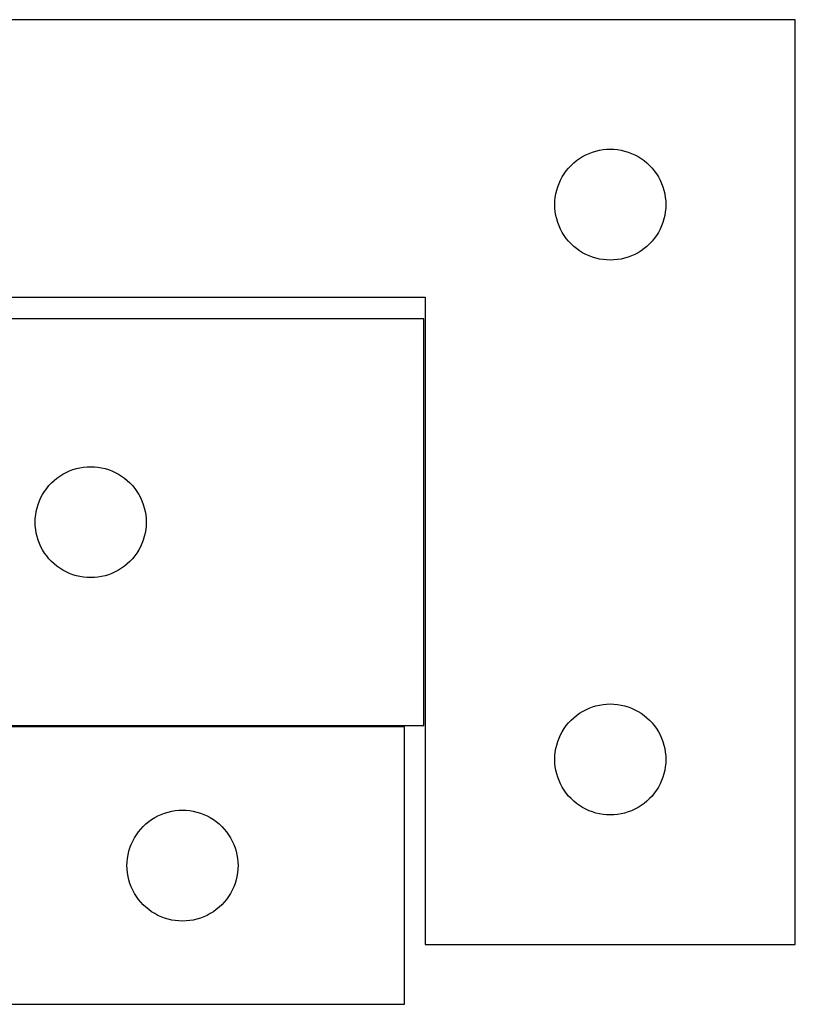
# Model space of a CAD drawing. Header units: millimetres. Extents: x 7 to 1243, y 7 to 2493.
# Tile 21 of 23: x 549 to 675, y 2333 to 2493. Entities that reach past the tile are written whole.
import ezdxf

# ---------------------------------------------------------------- set-up
doc = ezdxf.new("R2010")
doc.units = ezdxf.units.MM
doc.layers.add('CUT', color=7, linetype='CONTINUOUS', true_color=0x000000)

msp = doc.modelspace()

# ---------------------------------------------------------------- linework, layer by layer
at = {"layer": 'CUT'}
for p, q in [((674.570734, 2492.975409), (494.570734, 2492.975409)), ((674.570734, 2342.975409), (674.570734, 2492.975409)), ((640.070734, 2470.769637), (640.590136, 2471.047263)), ((640.590136, 2471.047263), (641.126583, 2471.290325)), ((641.126583, 2471.290325), (641.677779, 2471.49778)), ((641.677779, 2471.49778), (642.241363, 2471.668741)), ((642.241363, 2471.668741), (642.814921, 2471.802476)), ((642.814921, 2471.802476), (643.395998, 2471.898413)), ((643.395998, 2471.898413), (643.982106, 2471.956139)), ((643.982106, 2471.956139), (644.570734, 2471.975409)), ((644.570734, 2471.975409), (645.159362, 2471.956139)), ((645.159362, 2471.956139), (645.74547, 2471.898413)), ((645.74547, 2471.898413), (646.326547, 2471.802476)), ((646.326547, 2471.802476), (646.900106, 2471.668741)), ((646.900106, 2471.668741), (647.463689, 2471.49778)), ((647.463689, 2471.49778), (648.014885, 2471.290325)), ((648.014885, 2471.290325), (648.551332, 2471.047263)), ((648.551332, 2471.047263), (649.070734, 2470.769637)), ((637.804176, 2468.909521), (638.206773, 2469.33937)), ((638.206773, 2469.33937), (638.636622, 2469.741967)), ((638.636622, 2469.741967), (639.091881, 2470.115589)), ((639.091881, 2470.115589), (639.570602, 2470.458635)), ((639.570602, 2470.458635), (640.070734, 2470.769637)), ((649.070734, 2470.769637), (649.570866, 2470.458635)), ((649.570866, 2470.458635), (650.049587, 2470.115589)), ((650.049587, 2470.115589), (650.504846, 2469.741967)), ((650.504846, 2469.741967), (650.934695, 2469.33937)), ((650.934695, 2469.33937), (651.337292, 2468.909521)), ((636.776506, 2467.475409), (637.087508, 2467.975541)), ((637.087508, 2467.975541), (637.430554, 2468.454262)), ((637.430554, 2468.454262), (637.804176, 2468.909521)), ((651.337292, 2468.909521), (651.710914, 2468.454262)), ((651.710914, 2468.454262), (652.053961, 2467.975541)), ((652.053961, 2467.975541), (652.364963, 2467.475409)), ((636.048363, 2465.868364), (636.255818, 2466.41956)), ((636.255818, 2466.41956), (636.498879, 2466.956007)), ((636.498879, 2466.956007), (636.776506, 2467.475409)), ((652.364963, 2467.475409), (652.642589, 2466.956007)), ((652.642589, 2466.956007), (652.88565, 2466.41956)), ((652.88565, 2466.41956), (653.093105, 2465.868364)), ((635.64773, 2464.150145), (635.743667, 2464.731222)), ((635.743667, 2464.731222), (635.877402, 2465.30478)), ((635.877402, 2465.30478), (636.048363, 2465.868364)), ((653.093105, 2465.868364), (653.264067, 2465.30478)), ((653.264067, 2465.30478), (653.397802, 2464.731222)), ((653.397802, 2464.731222), (653.493738, 2464.150145)), ((635.570734, 2462.975409), (635.590004, 2463.564037)), ((635.590004, 2462.386781), (635.570734, 2462.975409)), ((635.590004, 2463.564037), (635.64773, 2464.150145)), ((653.493738, 2464.150145), (653.551464, 2463.564037)), ((653.551464, 2463.564037), (653.570734, 2462.975409)), ((653.570734, 2462.975409), (653.551464, 2462.386781)), ((635.64773, 2461.800673), (635.590004, 2462.386781)), ((635.743667, 2461.219596), (635.64773, 2461.800673)), ((653.493738, 2461.800673), (653.397802, 2461.219596)), ((653.551464, 2462.386781), (653.493738, 2461.800673)), ((635.877402, 2460.646037), (635.743667, 2461.219596)), ((636.048363, 2460.082454), (635.877402, 2460.646037)), ((636.255818, 2459.531258), (636.048363, 2460.082454)), ((653.093105, 2460.082454), (652.88565, 2459.531258)), ((653.264067, 2460.646037), (653.093105, 2460.082454)), ((653.397802, 2461.219596), (653.264067, 2460.646037)), ((636.498879, 2458.994811), (636.255818, 2459.531258)), ((636.776506, 2458.475409), (636.498879, 2458.994811)), ((637.087508, 2457.975277), (636.776506, 2458.475409)), ((652.364963, 2458.475409), (652.053961, 2457.975277)), ((652.642589, 2458.994811), (652.364963, 2458.475409)), ((652.88565, 2459.531258), (652.642589, 2458.994811)), ((637.430554, 2457.496556), (637.087508, 2457.975277)), ((637.804176, 2457.041296), (637.430554, 2457.496556)), ((638.206773, 2456.611448), (637.804176, 2457.041296)), ((638.636622, 2456.208851), (638.206773, 2456.611448)), ((650.934695, 2456.611448), (650.504846, 2456.208851)), ((651.337292, 2457.041296), (650.934695, 2456.611448)), ((651.710914, 2457.496556), (651.337292, 2457.041296)), ((652.053961, 2457.975277), (651.710914, 2457.496556)), ((639.091881, 2455.835229), (638.636622, 2456.208851)), ((639.570602, 2455.492182), (639.091881, 2455.835229)), ((640.070734, 2455.18118), (639.570602, 2455.492182)), ((640.590136, 2454.903554), (640.070734, 2455.18118)), ((649.070734, 2455.18118), (648.551332, 2454.903554)), ((649.570866, 2455.492182), (649.070734, 2455.18118)), ((650.049587, 2455.835229), (649.570866, 2455.492182)), ((650.504846, 2456.208851), (650.049587, 2455.835229)), ((641.126583, 2454.660493), (640.590136, 2454.903554)), ((641.677779, 2454.453038), (641.126583, 2454.660493)), ((642.241363, 2454.282076), (641.677779, 2454.453038)), ((642.814921, 2454.148341), (642.241363, 2454.282076)), ((643.395998, 2454.052405), (642.814921, 2454.148341)), ((643.982106, 2453.994678), (643.395998, 2454.052405)), ((644.570734, 2453.975409), (643.982106, 2453.994678)), ((645.159362, 2453.994678), (644.570734, 2453.975409)), ((645.74547, 2454.052405), (645.159362, 2453.994678)), ((646.326547, 2454.148341), (645.74547, 2454.052405)), ((646.900106, 2454.282076), (646.326547, 2454.148341)), ((647.463689, 2454.453038), (646.900106, 2454.282076)), ((648.014885, 2454.660493), (647.463689, 2454.453038)), ((648.551332, 2454.903554), (648.014885, 2454.660493)), ((494.570734, 2447.975409), (614.570734, 2447.975409)), ((614.570734, 2447.975409), (614.570734, 2342.975409)), ((614.317439, 2444.462469), (506.317439, 2444.462469)), ((614.317439, 2378.462469), (614.317439, 2444.462469)), ((556.873288, 2419.777385), (557.424484, 2419.98484)), ((557.424484, 2419.98484), (557.988068, 2420.155801)), ((557.988068, 2420.155801), (558.561626, 2420.289536)), ((558.561626, 2420.289536), (559.142703, 2420.385473)), ((559.142703, 2420.385473), (559.728811, 2420.443199)), ((559.728811, 2420.443199), (560.317439, 2420.462469)), ((560.317439, 2420.462469), (560.906067, 2420.443199)), ((560.906067, 2420.443199), (561.492175, 2420.385473)), ((561.492175, 2420.385473), (562.073252, 2420.289536)), ((562.073252, 2420.289536), (562.646811, 2420.155801)), ((562.646811, 2420.155801), (563.210394, 2419.98484)), ((563.210394, 2419.98484), (563.76159, 2419.777385)), ((553.953478, 2417.82643), (554.383327, 2418.229027)), ((554.383327, 2418.229027), (554.838586, 2418.602649)), ((554.838586, 2418.602649), (555.317307, 2418.945695)), ((555.317307, 2418.945695), (555.817439, 2419.256698)), ((555.817439, 2419.256698), (556.336841, 2419.534324)), ((556.336841, 2419.534324), (556.873288, 2419.777385)), ((563.76159, 2419.777385), (564.298037, 2419.534324)), ((564.298037, 2419.534324), (564.817439, 2419.256698)), ((564.817439, 2419.256698), (565.317571, 2418.945695)), ((565.317571, 2418.945695), (565.796292, 2418.602649)), ((565.796292, 2418.602649), (566.251552, 2418.229027)), ((566.251552, 2418.229027), (566.6814, 2417.82643)), ((552.834213, 2416.462601), (553.177259, 2416.941322)), ((553.177259, 2416.941322), (553.550881, 2417.396581)), ((553.550881, 2417.396581), (553.953478, 2417.82643)), ((566.6814, 2417.82643), (567.083997, 2417.396581)), ((567.083997, 2417.396581), (567.457619, 2416.941322)), ((567.457619, 2416.941322), (567.800666, 2416.462601)), ((552.002523, 2414.90662), (552.245585, 2415.443067)), ((552.245585, 2415.443067), (552.523211, 2415.962469)), ((552.523211, 2415.962469), (552.834213, 2416.462601)), ((567.800666, 2416.462601), (568.111668, 2415.962469)), ((568.111668, 2415.962469), (568.389294, 2415.443067)), ((568.389294, 2415.443067), (568.632355, 2414.90662)), ((551.490372, 2413.218282), (551.624107, 2413.79184)), ((551.624107, 2413.79184), (551.795068, 2414.355424)), ((551.795068, 2414.355424), (552.002523, 2414.90662)), ((568.632355, 2414.90662), (568.83981, 2414.355424)), ((568.83981, 2414.355424), (569.010772, 2413.79184)), ((569.010772, 2413.79184), (569.144507, 2413.218282)), ((551.317439, 2411.462469), (551.336709, 2412.051097)), ((551.336709, 2412.051097), (551.394435, 2412.637205)), ((551.394435, 2412.637205), (551.490372, 2413.218282)), ((569.144507, 2413.218282), (569.240443, 2412.637205)), ((569.240443, 2412.637205), (569.29817, 2412.051097)), ((569.29817, 2412.051097), (569.317439, 2411.462469)), ((551.336709, 2410.873841), (551.317439, 2411.462469)), ((551.394435, 2410.287733), (551.336709, 2410.873841)), ((551.490372, 2409.706656), (551.394435, 2410.287733)), ((569.240443, 2410.287733), (569.144507, 2409.706656)), ((569.29817, 2410.873841), (569.240443, 2410.287733)), ((569.317439, 2411.462469), (569.29817, 2410.873841)), ((551.624107, 2409.133098), (551.490372, 2409.706656)), ((551.795068, 2408.569514), (551.624107, 2409.133098)), ((569.010772, 2409.133098), (568.83981, 2408.569514)), ((569.144507, 2409.706656), (569.010772, 2409.133098)), ((552.002523, 2408.018318), (551.795068, 2408.569514)), ((552.245585, 2407.481871), (552.002523, 2408.018318)), ((552.523211, 2406.962469), (552.245585, 2407.481871)), ((568.389294, 2407.481871), (568.111668, 2406.962469)), ((568.632355, 2408.018318), (568.389294, 2407.481871)), ((568.83981, 2408.569514), (568.632355, 2408.018318)), ((552.834213, 2406.462337), (552.523211, 2406.962469)), ((553.177259, 2405.983616), (552.834213, 2406.462337)), ((553.550881, 2405.528357), (553.177259, 2405.983616)), ((553.953478, 2405.098508), (553.550881, 2405.528357)), ((567.083997, 2405.528357), (566.6814, 2405.098508)), ((567.457619, 2405.983616), (567.083997, 2405.528357)), ((567.800666, 2406.462337), (567.457619, 2405.983616)), ((568.111668, 2406.962469), (567.800666, 2406.462337)), ((554.383327, 2404.695911), (553.953478, 2405.098508)), ((554.838586, 2404.322289), (554.383327, 2404.695911)), ((555.317307, 2403.979242), (554.838586, 2404.322289)), ((555.817439, 2403.66824), (555.317307, 2403.979242)), ((565.317571, 2403.979242), (564.817439, 2403.66824)), ((565.796292, 2404.322289), (565.317571, 2403.979242)), ((566.251552, 2404.695911), (565.796292, 2404.322289)), ((566.6814, 2405.098508), (566.251552, 2404.695911)), ((556.336841, 2403.390614), (555.817439, 2403.66824)), ((556.873288, 2403.147553), (556.336841, 2403.390614)), ((557.424484, 2402.940098), (556.873288, 2403.147553)), ((557.988068, 2402.769136), (557.424484, 2402.940098)), ((558.561626, 2402.635401), (557.988068, 2402.769136)), ((559.142703, 2402.539465), (558.561626, 2402.635401)), ((559.728811, 2402.481739), (559.142703, 2402.539465)), ((560.317439, 2402.462469), (559.728811, 2402.481739)), ((560.906067, 2402.481739), (560.317439, 2402.462469)), ((561.492175, 2402.539465), (560.906067, 2402.481739)), ((562.073252, 2402.635401), (561.492175, 2402.539465)), ((562.646811, 2402.769136), (562.073252, 2402.635401)), ((563.210394, 2402.940098), (562.646811, 2402.769136)), ((563.76159, 2403.147553), (563.210394, 2402.940098)), ((564.298037, 2403.390614), (563.76159, 2403.147553)), ((564.817439, 2403.66824), (564.298037, 2403.390614)), ((641.126583, 2381.290325), (641.677779, 2381.49778)), ((641.677779, 2381.49778), (642.241363, 2381.668741)), ((642.241363, 2381.668741), (642.814921, 2381.802476)), ((642.814921, 2381.802476), (643.395998, 2381.898413)), ((643.395998, 2381.898413), (643.982106, 2381.956139)), ((643.982106, 2381.956139), (644.570734, 2381.975409)), ((644.570734, 2381.975409), (645.159362, 2381.956139)), ((645.159362, 2381.956139), (645.74547, 2381.898413)), ((645.74547, 2381.898413), (646.326547, 2381.802476)), ((646.326547, 2381.802476), (646.900106, 2381.668741)), ((646.900106, 2381.668741), (647.463689, 2381.49778)), ((647.463689, 2381.49778), (648.014885, 2381.290325)), ((638.636622, 2379.741967), (639.091881, 2380.115589)), ((639.091881, 2380.115589), (639.570602, 2380.458635)), ((639.570602, 2380.458635), (640.070734, 2380.769637)), ((640.070734, 2380.769637), (640.590136, 2381.047263)), ((640.590136, 2381.047263), (641.126583, 2381.290325)), ((648.014885, 2381.290325), (648.551332, 2381.047263)), ((648.551332, 2381.047263), (649.070734, 2380.769637)), ((649.070734, 2380.769637), (649.570866, 2380.458635)), ((649.570866, 2380.458635), (650.049587, 2380.115589)), ((650.049587, 2380.115589), (650.504846, 2379.741967)), ((506.317439, 2378.462469), (614.317439, 2378.462469)), ((637.087508, 2377.975541), (637.430554, 2378.454262)), ((637.430554, 2378.454262), (637.804176, 2378.909521)), ((637.804176, 2378.909521), (638.206773, 2379.33937)), ((638.206773, 2379.33937), (638.636622, 2379.741967)), ((650.504846, 2379.741967), (650.934695, 2379.33937)), ((650.934695, 2379.33937), (651.337292, 2378.909521)), ((651.337292, 2378.909521), (651.710914, 2378.454262)), ((651.710914, 2378.454262), (652.053961, 2377.975541)), ((611.201719, 2378.251528), (491.201719, 2378.251528)), ((611.201719, 2333.251528), (611.201719, 2378.251528)), ((636.255818, 2376.41956), (636.498879, 2376.956007)), ((636.498879, 2376.956007), (636.776506, 2377.475409)), ((636.776506, 2377.475409), (637.087508, 2377.975541)), ((652.053961, 2377.975541), (652.364963, 2377.475409)), ((652.364963, 2377.475409), (652.642589, 2376.956007)), ((652.642589, 2376.956007), (652.88565, 2376.41956)), ((635.743667, 2374.731222), (635.877402, 2375.30478)), ((635.877402, 2375.30478), (636.048363, 2375.868364)), ((636.048363, 2375.868364), (636.255818, 2376.41956)), ((652.88565, 2376.41956), (653.093105, 2375.868364)), ((653.093105, 2375.868364), (653.264067, 2375.30478)), ((653.264067, 2375.30478), (653.397802, 2374.731222)), ((635.570734, 2372.975409), (635.590004, 2373.564037)), ((635.590004, 2373.564037), (635.64773, 2374.150145)), ((635.64773, 2374.150145), (635.743667, 2374.731222)), ((653.397802, 2374.731222), (653.493738, 2374.150145)), ((653.493738, 2374.150145), (653.551464, 2373.564037)), ((653.551464, 2373.564037), (653.570734, 2372.975409)), ((635.590004, 2372.386781), (635.570734, 2372.975409)), ((635.64773, 2371.800673), (635.590004, 2372.386781)), ((653.551464, 2372.386781), (653.493738, 2371.800673)), ((653.570734, 2372.975409), (653.551464, 2372.386781)), ((635.743667, 2371.219596), (635.64773, 2371.800673)), ((635.877402, 2370.646037), (635.743667, 2371.219596)), ((636.048363, 2370.082454), (635.877402, 2370.646037)), ((653.264067, 2370.646037), (653.093105, 2370.082454)), ((653.397802, 2371.219596), (653.264067, 2370.646037)), ((653.493738, 2371.800673), (653.397802, 2371.219596)), ((636.255818, 2369.531258), (636.048363, 2370.082454)), ((636.498879, 2368.994811), (636.255818, 2369.531258)), ((636.776506, 2368.475409), (636.498879, 2368.994811)), ((652.642589, 2368.994811), (652.364963, 2368.475409)), ((652.88565, 2369.531258), (652.642589, 2368.994811)), ((653.093105, 2370.082454), (652.88565, 2369.531258)), ((637.087508, 2367.975277), (636.776506, 2368.475409)), ((637.430554, 2367.496556), (637.087508, 2367.975277)), ((637.804176, 2367.041296), (637.430554, 2367.496556)), ((651.710914, 2367.496556), (651.337292, 2367.041296)), ((652.053961, 2367.975277), (651.710914, 2367.496556)), ((652.364963, 2368.475409), (652.053961, 2367.975277)), ((638.206773, 2366.611448), (637.804176, 2367.041296)), ((638.636622, 2366.208851), (638.206773, 2366.611448)), ((639.091881, 2365.835229), (638.636622, 2366.208851)), ((639.570602, 2365.492182), (639.091881, 2365.835229)), ((650.049587, 2365.835229), (649.570866, 2365.492182)), ((650.504846, 2366.208851), (650.049587, 2365.835229)), ((650.934695, 2366.611448), (650.504846, 2366.208851)), ((651.337292, 2367.041296), (650.934695, 2366.611448)), ((571.22112, 2363.823383), (571.757568, 2364.066444)), ((571.757568, 2364.066444), (572.308763, 2364.273899)), ((572.308763, 2364.273899), (572.872347, 2364.444861)), ((572.872347, 2364.444861), (573.445906, 2364.578596)), ((573.445906, 2364.578596), (574.026983, 2364.674532)), ((574.026983, 2364.674532), (574.613091, 2364.732259)), ((574.613091, 2364.732259), (575.201719, 2364.751528)), ((575.201719, 2364.751528), (575.790347, 2364.732259)), ((575.790347, 2364.732259), (576.376454, 2364.674532)), ((576.376454, 2364.674532), (576.957532, 2364.578596)), ((576.957532, 2364.578596), (577.53109, 2364.444861)), ((577.53109, 2364.444861), (578.094674, 2364.273899)), ((578.094674, 2364.273899), (578.64587, 2364.066444)), ((578.64587, 2364.066444), (579.182317, 2363.823383)), ((640.070734, 2365.18118), (639.570602, 2365.492182)), ((640.590136, 2364.903554), (640.070734, 2365.18118)), ((641.126583, 2364.660493), (640.590136, 2364.903554)), ((641.677779, 2364.453038), (641.126583, 2364.660493)), ((642.241363, 2364.282076), (641.677779, 2364.453038)), ((642.814921, 2364.148341), (642.241363, 2364.282076)), ((643.395998, 2364.052405), (642.814921, 2364.148341)), ((643.982106, 2363.994678), (643.395998, 2364.052405)), ((644.570734, 2363.975409), (643.982106, 2363.994678)), ((645.159362, 2363.994678), (644.570734, 2363.975409)), ((645.74547, 2364.052405), (645.159362, 2363.994678)), ((646.326547, 2364.148341), (645.74547, 2364.052405)), ((646.900106, 2364.282076), (646.326547, 2364.148341)), ((647.463689, 2364.453038), (646.900106, 2364.282076)), ((648.014885, 2364.660493), (647.463689, 2364.453038)), ((648.551332, 2364.903554), (648.014885, 2364.660493)), ((649.070734, 2365.18118), (648.551332, 2364.903554)), ((649.570866, 2365.492182), (649.070734, 2365.18118)), ((568.837758, 2362.115489), (569.267606, 2362.518087)), ((569.267606, 2362.518087), (569.722866, 2362.891708)), ((569.722866, 2362.891708), (570.201587, 2363.234755)), ((570.201587, 2363.234755), (570.701719, 2363.545757)), ((570.701719, 2363.545757), (571.22112, 2363.823383)), ((579.182317, 2363.823383), (579.701719, 2363.545757)), ((579.701719, 2363.545757), (580.201851, 2363.234755)), ((580.201851, 2363.234755), (580.680572, 2362.891708)), ((580.680572, 2362.891708), (581.135831, 2362.518087)), ((581.135831, 2362.518087), (581.56568, 2362.115489)), ((567.40749, 2360.251528), (567.718492, 2360.75166)), ((567.718492, 2360.75166), (568.061539, 2361.230381)), ((568.061539, 2361.230381), (568.43516, 2361.685641)), ((568.43516, 2361.685641), (568.837758, 2362.115489)), ((581.56568, 2362.115489), (581.968277, 2361.685641)), ((581.968277, 2361.685641), (582.341899, 2361.230381)), ((582.341899, 2361.230381), (582.684945, 2360.75166)), ((582.684945, 2360.75166), (582.995947, 2360.251528)), ((566.679348, 2358.644483), (566.886803, 2359.195679)), ((566.886803, 2359.195679), (567.129864, 2359.732127)), ((567.129864, 2359.732127), (567.40749, 2360.251528)), ((582.995947, 2360.251528), (583.273573, 2359.732127)), ((583.273573, 2359.732127), (583.516634, 2359.195679)), ((583.516634, 2359.195679), (583.72409, 2358.644483)), ((566.374651, 2357.507341), (566.508386, 2358.0809)), ((566.508386, 2358.0809), (566.679348, 2358.644483)), ((583.72409, 2358.644483), (583.895051, 2358.0809)), ((583.895051, 2358.0809), (584.028786, 2357.507341)), ((566.201719, 2355.751528), (566.220988, 2356.340156)), ((566.220988, 2356.340156), (566.278715, 2356.926264)), ((566.278715, 2356.926264), (566.374651, 2357.507341)), ((584.028786, 2357.507341), (584.124722, 2356.926264)), ((584.124722, 2356.926264), (584.182449, 2356.340156)), ((584.182449, 2356.340156), (584.201719, 2355.751528)), ((566.220988, 2355.1629), (566.201719, 2355.751528)), ((566.278715, 2354.576793), (566.220988, 2355.1629)), ((566.374651, 2353.995715), (566.278715, 2354.576793)), ((584.124722, 2354.576793), (584.028786, 2353.995715)), ((584.182449, 2355.1629), (584.124722, 2354.576793)), ((584.201719, 2355.751528), (584.182449, 2355.1629)), ((566.508386, 2353.422157), (566.374651, 2353.995715)), ((566.679348, 2352.858573), (566.508386, 2353.422157)), ((566.886803, 2352.307377), (566.679348, 2352.858573)), ((583.72409, 2352.858573), (583.516634, 2352.307377)), ((583.895051, 2353.422157), (583.72409, 2352.858573)), ((584.028786, 2353.995715), (583.895051, 2353.422157)), ((567.129864, 2351.77093), (566.886803, 2352.307377)), ((567.40749, 2351.251528), (567.129864, 2351.77093)), ((567.718492, 2350.751396), (567.40749, 2351.251528)), ((582.995947, 2351.251528), (582.684945, 2350.751396)), ((583.273573, 2351.77093), (582.995947, 2351.251528)), ((583.516634, 2352.307377), (583.273573, 2351.77093)), ((568.061539, 2350.272675), (567.718492, 2350.751396)), ((568.43516, 2349.817416), (568.061539, 2350.272675)), ((568.837758, 2349.387567), (568.43516, 2349.817416)), ((581.968277, 2349.817416), (581.56568, 2349.387567)), ((582.341899, 2350.272675), (581.968277, 2349.817416)), ((582.684945, 2350.751396), (582.341899, 2350.272675)), ((569.267606, 2348.98497), (568.837758, 2349.387567)), ((569.722866, 2348.611348), (569.267606, 2348.98497)), ((570.201587, 2348.268302), (569.722866, 2348.611348)), ((570.701719, 2347.9573), (570.201587, 2348.268302)), ((571.22112, 2347.679674), (570.701719, 2347.9573)), ((579.701719, 2347.9573), (579.182317, 2347.679674)), ((580.201851, 2348.268302), (579.701719, 2347.9573)), ((580.680572, 2348.611348), (580.201851, 2348.268302)), ((581.135831, 2348.98497), (580.680572, 2348.611348)), ((581.56568, 2349.387567), (581.135831, 2348.98497)), ((571.757568, 2347.436613), (571.22112, 2347.679674)), ((572.308763, 2347.229157), (571.757568, 2347.436613)), ((572.872347, 2347.058196), (572.308763, 2347.229157)), ((573.445906, 2346.924461), (572.872347, 2347.058196)), ((574.026983, 2346.828525), (573.445906, 2346.924461)), ((574.613091, 2346.770798), (574.026983, 2346.828525)), ((575.201719, 2346.751528), (574.613091, 2346.770798)), ((575.790347, 2346.770798), (575.201719, 2346.751528)), ((576.376454, 2346.828525), (575.790347, 2346.770798)), ((576.957532, 2346.924461), (576.376454, 2346.828525)), ((577.53109, 2347.058196), (576.957532, 2346.924461)), ((578.094674, 2347.229157), (577.53109, 2347.058196)), ((578.64587, 2347.436613), (578.094674, 2347.229157)), ((579.182317, 2347.679674), (578.64587, 2347.436613)), ((614.570734, 2342.975409), (674.570734, 2342.975409)), ((431.201719, 2333.251528), (611.201719, 2333.251528))]:
    msp.add_line(p, q, dxfattribs=at)

doc.saveas('drawing.dxf')
